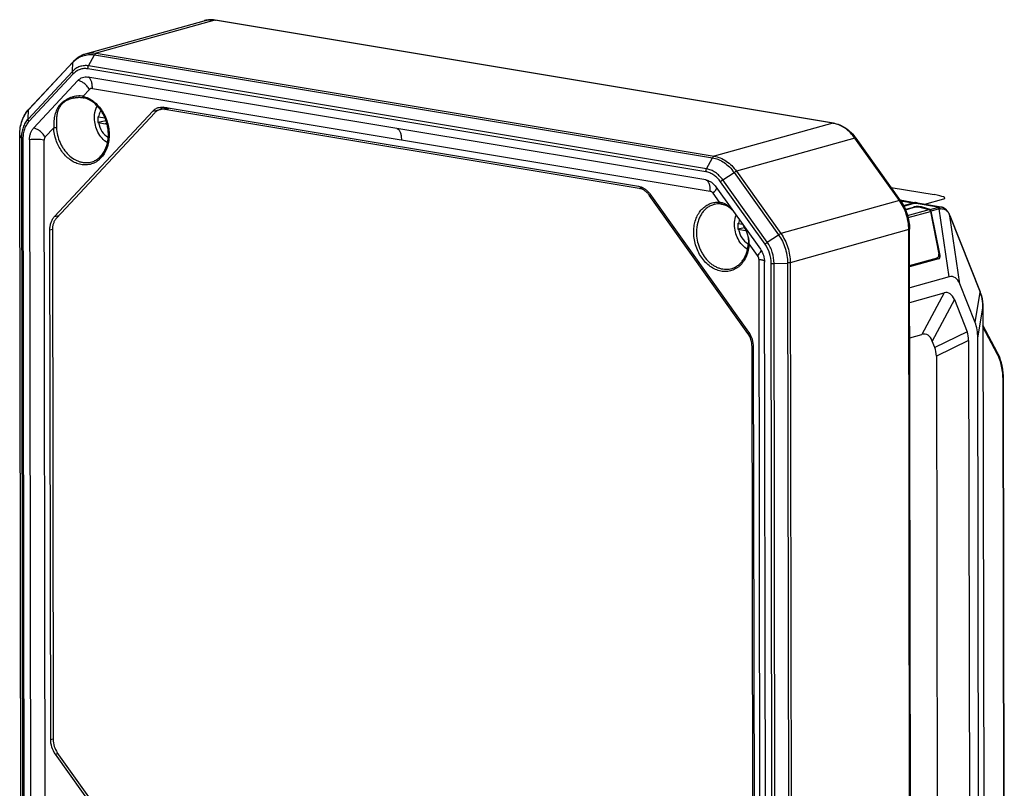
# Model space of a CAD drawing. Header units: millimetres. Extents: x 87 to 484, y 102 to 397.
# Tile 22 of 37: x 270 to 369, y 278 to 355. Entities that reach past the tile are written whole.
import ezdxf

# ---------------------------------------------------------------- set-up
doc = ezdxf.new("R2010")
doc.units = ezdxf.units.MM
doc.header["$LTSCALE"] = 32.67
doc.layers.add('00_COMPONENTS', color=7, linetype='CONTINUOUS')

msp = doc.modelspace()

# ---------------------------------------------------------------- linework, layer by layer
at = {"layer": '00_COMPONENTS'}
for p, q in [((276.903, 351.359), (288.815, 354.681)), ((289.884, 354.734), (277.972, 351.412)), ((351.978, 344.391), (289.884, 354.734)), ((352.044, 344.395), (289.95, 354.738)), ((277.207, 350.14), (277.798, 351.249)), ((277.798, 351.249), (339.893, 340.906)), ((277.972, 351.412), (340.066, 341.069)), ((271.177, 345.719), (275.632, 350.499)), ((271.216, 345.819), (275.671, 350.598)), ((275.579, 349.577), (275.632, 350.499)), ((275.579, 349.577), (271.123, 344.797)), ((275.665, 349.335), (271.209, 344.555)), ((339.229, 339.501), (277.135, 349.844)), ((339.301, 339.797), (277.207, 350.14)), ((271.682, 343.894), (276.137, 348.674)), ((339.231, 338.677), (277.137, 349.02)), ((277.305, 347.785), (276.655, 347.087)), ((277.584, 347.882), (339.678, 337.539)), ((275.657, 346.908), (275.657, 346.908)), ((271.123, 344.797), (271.177, 345.719)), ((273.78, 335), (283.653, 345.592)), ((283.847, 345.424), (273.974, 334.832)), ((283.653, 345.592), (284.411, 345.774)), ((284.37, 345.748), (285.045, 345.936)), ((284.411, 345.774), (284.393, 345.754)), ((284.789, 345.985), (332.475, 338.042)), ((284.85, 345.771), (285.308, 345.899)), ((332.537, 337.828), (284.85, 345.771)), ((285.045, 345.936), (285.048, 345.937)), ((285.048, 345.937), (285.06, 345.94)), ((278.962, 344.618), (278.126, 344.453)), ((278.202, 345.025), (278.847, 344.918)), ((278.202, 344.439), (278.872, 344.328)), ((278.872, 344.328), (279.037, 344.374)), ((351.978, 344.391), (340.066, 341.069)), ((352.047, 344.378), (352.042, 344.379)), ((352.047, 344.378), (352.042, 344.379)), ((273.697, 343.914), (272.85, 343.005)), ((270.388, 274.178), (270.28, 343.196)), ((270.391, 274.167), (270.283, 343.186)), ((270.452, 342.893), (270.283, 343.186)), ((270.452, 342.893), (270.56, 273.875)), ((270.603, 342.836), (270.711, 273.817)), ((271.269, 342.725), (271.377, 273.706)), ((272.843, 273.661), (272.735, 342.679)), ((354.213, 342.874), (342.302, 339.552)), ((358.686, 336.607), (354.213, 342.874)), ((358.789, 336.6), (354.316, 342.867)), ((339.301, 339.797), (339.893, 340.906)), ((340.932, 338.691), (342.063, 339.433)), ((342.063, 339.433), (346.535, 333.166)), ((342.302, 339.552), (346.774, 333.285)), ((345.175, 332.235), (340.702, 338.502)), ((345.404, 332.424), (340.932, 338.691)), ((332.537, 337.828), (332.863, 337.919)), ((340.232, 337.997), (344.705, 331.73)), ((357.845, 337.923), (362.169, 337.203)), ((333.542, 337.146), (333.675, 337.183)), ((343.454, 323.258), (333.542, 337.146)), ((333.613, 337.27), (343.524, 323.383)), ((340.61, 336.434), (339.957, 337.349)), ((358.686, 336.607), (346.774, 333.285)), ((358.74, 336.67), (360.376, 336.397)), ((358.799, 336.586), (360.052, 336.377)), ((361.222, 336.236), (363.143, 336.772)), ((359.095, 336.11), (360.052, 336.377)), ((359.13, 336.043), (360.176, 336.335)), ((359.277, 335.737), (360.08, 335.96)), ((359.298, 335.689), (360.075, 335.906)), ((359.507, 335.097), (361.654, 335.696)), ((359.561, 334.894), (361.786, 335.515)), ((360.052, 336.377), (360.052, 336.3)), ((360.08, 335.96), (360.069, 335.905)), ((362.535, 335.942), (360.176, 336.335)), ((362.864, 335.963), (360.508, 336.355)), ((360.871, 335.913), (360.881, 335.966)), ((360.876, 335.912), (361.654, 335.696)), ((361.753, 335.724), (360.881, 335.966)), ((361.753, 335.724), (362.489, 335.929)), ((361.786, 335.515), (362.64, 331.222)), ((362.686, 335.766), (361.885, 335.542)), ((362.767, 331.107), (361.885, 335.542)), ((363.678, 328.937), (362.686, 335.766)), ((273.78, 335), (274.232, 335.108)), ((363.713, 335.172), (363.713, 335.171)), ((363.713, 335.172), (363.713, 335.171)), ((363.73, 335.158), (363.723, 335.175)), ((363.738, 335.139), (363.73, 335.158)), ((363.73, 335.134), (363.733, 335.127)), ((363.745, 335.119), (363.738, 335.139)), ((363.745, 335.119), (366.788, 327.439)), ((363.755, 335.073), (366.795, 327.4)), ((364.748, 328.244), (363.755, 335.073)), ((273.312, 333.672), (273.561, 333.738)), ((273.392, 282.48), (273.312, 333.672)), ((273.56, 333.658), (273.64, 282.466)), ((343.127, 333.876), (342.44, 333.74)), ((342.516, 334.312), (342.909, 334.247)), ((342.517, 333.726), (343.186, 333.615)), ((343.186, 333.615), (343.244, 333.631)), ((359.616, 333.689), (347.704, 330.367)), ((359.724, 264.671), (359.616, 333.689)), ((359.808, 264.724), (359.7, 333.742)), ((345.404, 332.424), (346.535, 333.166)), ((344.43, 331.082), (343.579, 332.274)), ((344.546, 330.718), (344.654, 261.699)), ((359.706, 330.089), (362.492, 330.866)), ((362.62, 330.751), (359.706, 329.938)), ((362.492, 330.866), (362.109, 330.608)), ((362.549, 330.893), (362.14, 330.617)), ((362.636, 331.018), (362.767, 331.107)), ((345.229, 261.405), (345.121, 330.423)), ((345.895, 261.294), (345.787, 330.313)), ((346.082, 330.295), (347.438, 330.334)), ((346.19, 261.277), (346.082, 330.295)), ((347.438, 330.334), (347.546, 261.315)), ((347.704, 330.367), (347.812, 261.348)), ((363.678, 328.937), (359.709, 327.83)), ((366.28, 324.375), (364.748, 328.244)), ((359.712, 326.366), (363.163, 327.328)), ((363.163, 327.328), (360.946, 323.154)), ((364.202, 326.655), (361.985, 322.481)), ((364.202, 326.655), (365.479, 323.432)), ((366.28, 324.375), (366.795, 327.4)), ((366.794, 327.423), (366.788, 327.439)), ((366.556, 322.8), (367.07, 325.825)), ((367.07, 325.849), (367.07, 325.845)), ((367.07, 325.849), (367.07, 325.84)), ((367.07, 325.84), (367.07, 325.832)), ((367.07, 325.832), (367.164, 266.305)), ((367.071, 325.849), (367.164, 266.31)), ((368.546, 321.309), (367.074, 324.105)), ((368.528, 321.161), (367.074, 323.921)), ((343.454, 323.258), (343.584, 323.295)), ((359.717, 322.811), (360.946, 323.154)), ((365.479, 323.432), (362.234, 321.851)), ((365.634, 322.543), (362.39, 320.962)), ((365.634, 322.543), (365.721, 266.902)), ((366.643, 267.158), (366.556, 322.8)), ((343.872, 321.946), (343.995, 321.981)), ((343.952, 270.754), (343.872, 321.946)), ((343.997, 321.898), (344.077, 270.706)), ((362.234, 321.851), (361.985, 322.481)), ((362.39, 320.962), (362.473, 267.966)), ((369.171, 269.446), (369.094, 318.536)), ((369.219, 269.478), (369.142, 318.567)), ((273.392, 282.48), (273.64, 282.546)), ((273.865, 280.996), (274.117, 281.071)), ((283.776, 267.108), (273.865, 280.996)), ((283.969, 267.267), (274.058, 281.154))]:
    msp.add_line(p, q, dxfattribs=at)
for points in [[(275.657, 346.908), (275.715, 346.921), (275.777, 346.935), (275.84, 346.946), (275.901, 346.957), (275.963, 346.965), (276.023, 346.972), (276.084, 346.977), (276.143, 346.981), (276.202, 346.983), (276.26, 346.983), (276.317, 346.982), (276.373, 346.98), (276.429, 346.976), (276.483, 346.971), (276.537, 346.964), (276.589, 346.956), (276.641, 346.947), (276.692, 346.936), (276.73, 346.927)], [(340.716, 336.269), (340.757, 336.265), (340.808, 336.259), (340.86, 336.251), (340.911, 336.241), (340.963, 336.23), (341.014, 336.216), (341.065, 336.202), (341.115, 336.185), (341.166, 336.167), (341.215, 336.147), (341.265, 336.125), (341.314, 336.101), (341.362, 336.075), (341.41, 336.048), (341.458, 336.019), (341.505, 335.988), (341.552, 335.955), (341.597, 335.921), (341.643, 335.885), (341.688, 335.847), (341.732, 335.808), (341.775, 335.768), (341.818, 335.726), (341.859, 335.684), (341.9, 335.641), (341.94, 335.597), (341.965, 335.569)], [(363.723, 335.175), (363.708, 335.209), (363.688, 335.253), (363.668, 335.295), (363.646, 335.337), (363.624, 335.377), (363.601, 335.417), (363.578, 335.455), (363.554, 335.491), (363.529, 335.527), (363.503, 335.561), (363.477, 335.594), (363.45, 335.625), (363.422, 335.655), (363.394, 335.684), (363.365, 335.712), (363.335, 335.738), (363.305, 335.762), (363.275, 335.786), (363.244, 335.808), (363.213, 335.828), (363.181, 335.848), (363.149, 335.865), (363.117, 335.882), (363.084, 335.897), (363.051, 335.911), (363.018, 335.923), (362.985, 335.934), (362.951, 335.944), (362.917, 335.952), (362.883, 335.959), (362.864, 335.963)], [(342.966, 334.166), (343.002, 334.106), (343.04, 334.039), (343.078, 333.97), (343.115, 333.901), (343.15, 333.831), (343.185, 333.76), (343.218, 333.689), (343.249, 333.618), (343.279, 333.547), (343.307, 333.476), (343.333, 333.404), (343.358, 333.333), (343.38, 333.263), (343.401, 333.192), (343.42, 333.121), (343.437, 333.051), (343.452, 332.981), (343.465, 332.912), (343.476, 332.843), (343.485, 332.775), (343.493, 332.707), (343.499, 332.64), (343.503, 332.574), (343.505, 332.523)], [(343.505, 332.523), (343.505, 332.511), (343.505, 332.485), (343.506, 332.459), (343.506, 332.433), (343.505, 332.407), (343.505, 332.381), (343.504, 332.355), (343.503, 332.329), (343.502, 332.318)], [(367.071, 325.849), (367.07, 325.918), (367.068, 326), (367.065, 326.082), (367.061, 326.163), (367.055, 326.244), (367.048, 326.325), (367.039, 326.404), (367.03, 326.483), (367.019, 326.562), (367.006, 326.64), (366.993, 326.717), (366.978, 326.793), (366.962, 326.868), (366.945, 326.943), (366.926, 327.016), (366.906, 327.089), (366.885, 327.161), (366.863, 327.231), (366.839, 327.301), (366.815, 327.369), (366.794, 327.423)], [(369.142, 318.567), (369.141, 318.656), (369.139, 318.759), (369.136, 318.862), (369.131, 318.965), (369.125, 319.067), (369.118, 319.168), (369.109, 319.269), (369.099, 319.369), (369.087, 319.469), (369.074, 319.568), (369.06, 319.666), (369.045, 319.763), (369.028, 319.859), (369.009, 319.954), (368.99, 320.049), (368.969, 320.142), (368.947, 320.234), (368.923, 320.326), (368.898, 320.416), (368.872, 320.504), (368.845, 320.592), (368.816, 320.679), (368.786, 320.764), (368.755, 320.847), (368.722, 320.93), (368.688, 321.011), (368.653, 321.09), (368.617, 321.168), (368.58, 321.244), (368.546, 321.309)]]:
    msp.add_lwpolyline(points, dxfattribs=at)
for centre, radius, start, end in [((289.453, 352.393), 2.375, 104.20239, 105.58431), ((289.927, 354.596), 0.144, 80.54267, 81.80571), ((285.332, 344.907), 1.068, 104.74464, 105.58404), ((285.332, 344.907), 1.069, 104.75369, 105.54115), ((298.863, 344.815), 20.739, 179.38117, 179.92124), ((307, 344.792), 28.876, 179.89816, 180.09214), ((300.849, 344.764), 22.725, 180.04528, 180.78301), ((278.558, 347.175), 2.179, 258.53029, 260.584), ((278.559, 346.589), 2.179, 258.53029, 260.584), ((351.538, 341.75), 2.678, 79.1597, 80.54145), ((280.621, 344.092), 6.927, 179.71252, 181.47288), ((283.437, 344.44), 9.475, 181.7884, 183.05718), ((274.973, 343.193), 4.691, 179.95969, 180.08966), ((354.292, 342.85), 0.0295, 35.51604, 37.1145), ((360.258, 335.694), 0.713, 70.00855, 80.50518), ((360.253, 335.68), 0.728, 69.33617, 70.02703), ((360.251, 335.672), 0.736, 67.15556, 69.33338), ((361.421, 339.759), 3.976, 285.58248, 286.27356), ((361.482, 341.104), 5.472, 282.71054, 283.25528), ((362.002, 334.392), 1.88, 23.23729, 24.4701), ((360.563, 333.773), 3.446, 22.14845, 23.12627), ((363.177, 334.102), 20.739, 179.38117, 179.92124), ((371.314, 334.08), 28.876, 179.89816, 180.09214), ((365.163, 334.051), 22.725, 180.04528, 180.78301), ((342.873, 336.462), 2.179, 258.53029, 260.584), ((342.874, 335.876), 2.179, 258.53029, 260.584), ((340.997, 332.331), 2.583, 358.72468, 3.45439), ((344.08, 333.489), 1.351, 242.17302, 244.53164), ((366.69, 327.402), 0.104, 3.70293, 8.18963), ((366.685, 327.402), 0.109, 359.34646, 3.69929), ((361.827, 325.448), 5.338, 21.27395, 21.45227), ((368.453, 321.26), 0.105, 26.81559, 27.77378)]:
    msp.add_arc(centre, radius, start, end, dxfattribs=at)
for centre, major_axis, ratio, start_param, end_param in [((361.565, 337.035), (1.69, -0.189), 0.146926, -0.349117, 1.22168), ((360.47, 335.841), (0.509, 0.006), 0.218199, 0.643457, 2.454329), ((360.474, 335.895), (0.509, 0.006), 0.218199, 0.643455, 2.454329), ((361.596, 335.387), (0.041, 0.313), 0.619845, -1.070191, -0.087397), ((361.695, 335.415), (0.041, 0.313), 0.619844, -1.070193, -0.087399), ((362.272, 331.309), (-0.275, 0.417), 0.619412, -3.338167, -2.15234), ((362.4, 331.193), (-0.275, 0.417), 0.619412, 2.945022, 4.130846), ((362.077, 322.151), (2.044, 6.791), 0.309825, -0.373117, 0.193668), ((352.084, 292.017), (11.53, 35.313), 0.131846, -0.157533, 0.087596), ((359.694, 318.899), (5.826, 6.582), 0.550867, -0.555254, -0.272237), ((349.867, 287.843), (11.53, 35.313), 0.131846, -0.157533, 0.087596), ((345.387, 308.923), (19.858, 14.928), 0.264741, -0.195824, -0.072413), ((342.143, 307.343), (19.858, 14.928), 0.264741, -0.195824, -0.072413)]:
    msp.add_ellipse(centre, major_axis=major_axis, ratio=ratio, start_param=start_param, end_param=end_param, dxfattribs=at)
for points, knots in [([(288.815, 354.681), (288.997, 354.732), (289.377, 354.793), (289.761, 354.77), (289.95, 354.738)], [0, 0, 0, 0, 0.496763, 1, 1, 1, 1]), ([(289.884, 354.734), (289.715, 354.762), (289.373, 354.786), (289.033, 354.737), (288.87, 354.696)], [0, 0, 0, 0, 0.504831, 1, 1, 1, 1]), ([(289.884, 354.734), (289.889, 354.735), (289.91, 354.74), (289.932, 354.741), (289.947, 354.738)], [0, 0, 0, 0, 0.257316, 1, 1, 1, 1]), ([(275.632, 350.499), (275.702, 350.574), (275.849, 350.715), (276.091, 350.897), (276.35, 351.047), (276.623, 351.161), (276.908, 351.24), (277.201, 351.282), (277.5, 351.287), (277.699, 351.265), (277.798, 351.249)], [0, 0, 0, 0, 0.128848, 0.255184, 0.379628, 0.502898, 0.625778, 0.749078, 0.87358, 1, 1, 1, 1]), ([(275.671, 350.598), (275.756, 350.689), (275.936, 350.859), (276.235, 351.075), (276.558, 351.245), (276.787, 351.327), (276.903, 351.359)], [0, 0, 0, 0, 0.254408, 0.505093, 0.753204, 1, 1, 1, 1]), ([(276.903, 351.359), (277.074, 351.407), (277.432, 351.464), (277.793, 351.441), (277.972, 351.412)], [0, 0, 0, 0, 0.495135, 1, 1, 1, 1]), ([(277.972, 351.412), (277.955, 351.407), (277.912, 351.387), (277.85, 351.333), (277.815, 351.279), (277.798, 351.249)], [0, 0, 0, 0, 0.214624, 0.579859, 1, 1, 1, 1]), ([(275.671, 350.598), (275.659, 350.586), (275.64, 350.554), (275.633, 350.518), (275.632, 350.499)], [0, 0, 0, 0, 0.478593, 1, 1, 1, 1]), ([(275.665, 349.335), (275.651, 349.355), (275.625, 349.395), (275.589, 349.474), (275.576, 349.538), (275.579, 349.577)], [0, 0, 0, 0, 0.282648, 0.546324, 1, 1, 1, 1]), ([(277.207, 350.14), (277.059, 350.165), (276.759, 350.18), (276.318, 350.088), (275.913, 349.886), (275.683, 349.688), (275.579, 349.577)], [0, 0, 0, 0, 0.25093, 0.497082, 0.744778, 1, 1, 1, 1]), ([(277.135, 349.844), (277.002, 349.867), (276.731, 349.88), (276.333, 349.797), (275.967, 349.615), (275.759, 349.436), (275.665, 349.335)], [0, 0, 0, 0, 0.25093, 0.497081, 0.744778, 1, 1, 1, 1]), ([(277.135, 349.844), (277.135, 349.896), (277.148, 349.999), (277.183, 350.096), (277.207, 350.14)], [0, 0, 0, 0, 0.507489, 1, 1, 1, 1]), ([(276.137, 348.674), (276.201, 348.742), (276.342, 348.864), (276.591, 348.988), (276.861, 349.044), (277.046, 349.035), (277.137, 349.02)], [0, 0, 0, 0, 0.255222, 0.502919, 0.74907, 1, 1, 1, 1]), ([(277.305, 347.785), (277.218, 347.907), (277.043, 348.127), (276.753, 348.399), (276.497, 348.559), (276.291, 348.64), (276.188, 348.665), (276.137, 348.674)], [0, 0, 0, 0, 0.298893, 0.559459, 0.789339, 0.89629, 1, 1, 1, 1]), ([(277.584, 347.882), (277.584, 347.959), (277.58, 348.105), (277.559, 348.312), (277.525, 348.493), (277.477, 348.65), (277.415, 348.782), (277.337, 348.889), (277.245, 348.97), (277.173, 349.007), (277.137, 349.02)], [0, 0, 0, 0, 0.178699, 0.338498, 0.480413, 0.605897, 0.717048, 0.816874, 0.909489, 1, 1, 1, 1]), ([(277.584, 347.882), (277.559, 347.886), (277.507, 347.888), (277.432, 347.873), (277.362, 347.838), (277.323, 347.804), (277.305, 347.785)], [0, 0, 0, 0, 0.250932, 0.497081, 0.744776, 1, 1, 1, 1]), ([(276.655, 347.087), (276.56, 347.107), (276.363, 347.13), (276.064, 347.121), (275.762, 347.07), (275.464, 346.982), (275.174, 346.862), (274.898, 346.714), (274.643, 346.541), (274.416, 346.344), (274.223, 346.126), (274.066, 345.89), (273.944, 345.637), (273.85, 345.369), (273.78, 345.084), (273.731, 344.781), (273.702, 344.46), (273.695, 344.24), (273.695, 344.127)], [0, 0, 0, 0, 0.060246, 0.12208, 0.185381, 0.24979, 0.314782, 0.379691, 0.443697, 0.505921, 0.565853, 0.623903, 0.681336, 0.739646, 0.800076, 0.863465, 0.93017, 1, 1, 1, 1]), ([(275.657, 346.908), (275.504, 346.869), (275.279, 346.793), (274.996, 346.655), (274.798, 346.534), (274.616, 346.397), (274.458, 346.245), (274.324, 346.08), (274.218, 345.903), (274.136, 345.716), (274.074, 345.52), (274.029, 345.314), (273.997, 345.099), (273.976, 344.874), (273.96, 344.554), (273.961, 344.31), (273.966, 344.144)], [0, 0, 0, 0, 0.131533, 0.197205, 0.261991, 0.325185, 0.386185, 0.444854, 0.501759, 0.557992, 0.614734, 0.672959, 0.733337, 0.79624, 0.861774, 1, 1, 1, 1]), ([(276.655, 347.087), (276.841, 347.041), (277.215, 346.901), (277.73, 346.572), (278.196, 346.132), (278.734, 345.415), (279.099, 344.561), (279.264, 343.657), (279.282, 342.977), (279.194, 342.322), (279.001, 341.717), (278.711, 341.186), (278.391, 340.817), (278.1, 340.582), (277.867, 340.438), (277.621, 340.325), (277.364, 340.244), (277.098, 340.198), (276.826, 340.185), (276.552, 340.206), (276.37, 340.242), (276.28, 340.265)], [0, 0, 0, 0, 0.058409, 0.119893, 0.184496, 0.251811, 0.390914, 0.461042, 0.529976, 0.596772, 0.660737, 0.721553, 0.779367, 0.807387, 0.83495, 0.862209, 0.889336, 0.916509, 0.943905, 0.971688, 1, 1, 1, 1]), ([(276.73, 346.927), (276.724, 346.929), (276.712, 346.934), (276.69, 346.95), (276.669, 346.982), (276.655, 347.031), (276.654, 347.068), (276.655, 347.087)], [0, 0, 0, 0, 0.097042, 0.198414, 0.425519, 0.694578, 1, 1, 1, 1]), ([(277.549, 340.509), (277.684, 340.551), (277.948, 340.666), (278.303, 340.924), (278.61, 341.263), (278.952, 341.821), (279.15, 342.487), (279.205, 343.196), (279.173, 343.754), (279.066, 344.311), (278.831, 345.024), (278.466, 345.676), (277.989, 346.214), (277.596, 346.54), (277.176, 346.784), (276.878, 346.891), (276.73, 346.927)], [0, 0, 0, 0, 0.051848, 0.105082, 0.160665, 0.219173, 0.344903, 0.411868, 0.48062, 0.550362, 0.620227, 0.756565, 0.821821, 0.884268, 0.94364, 1, 1, 1, 1]), ([(270.28, 343.196), (270.279, 343.446), (270.317, 343.939), (270.495, 344.645), (270.789, 345.284), (271.063, 345.655), (271.216, 345.819)], [0, 0, 0, 0, 0.263338, 0.518317, 0.763768, 1, 1, 1, 1]), ([(270.283, 343.196), (270.283, 343.44), (270.32, 343.918), (270.492, 344.6), (270.772, 345.211), (271.032, 345.564), (271.177, 345.719)], [0, 0, 0, 0, 0.266831, 0.523358, 0.767782, 1, 1, 1, 1]), ([(271.216, 345.819), (271.204, 345.806), (271.185, 345.774), (271.178, 345.738), (271.177, 345.719)], [0, 0, 0, 0, 0.478593, 1, 1, 1, 1]), ([(277.795, 344.906), (277.795, 345.011), (277.816, 345.426), (277.928, 345.839), (278.064, 346.118)], [0, 0, 0, 0, 0.253634, 1, 1, 1, 1]), ([(278.437, 345.663), (278.407, 345.618), (278.293, 345.42), (278.227, 345.196), (278.202, 345.025)], [0, 0, 0, 0, 0.240043, 1, 1, 1, 1]), ([(283.653, 345.592), (283.697, 345.639), (283.79, 345.727), (283.946, 345.836), (284.114, 345.919), (284.233, 345.957), (284.293, 345.971)], [0, 0, 0, 0, 0.256661, 0.507581, 0.754636, 1, 1, 1, 1]), ([(284.37, 345.748), (284.321, 345.734), (284.224, 345.699), (284.087, 345.627), (283.96, 345.535), (283.883, 345.463), (283.847, 345.424)], [0, 0, 0, 0, 0.245208, 0.492418, 0.74348, 1, 1, 1, 1]), ([(284.293, 345.971), (284.373, 345.99), (284.539, 346.011), (284.706, 345.999), (284.789, 345.985)], [0, 0, 0, 0, 0.495205, 1, 1, 1, 1]), ([(284.85, 345.771), (284.77, 345.785), (284.608, 345.795), (284.447, 345.769), (284.37, 345.748)], [0, 0, 0, 0, 0.504864, 1, 1, 1, 1]), ([(284.683, 345.998), (284.634, 345.968), (284.538, 345.899), (284.452, 345.817), (284.411, 345.774)], [0, 0, 0, 0, 0.494602, 1, 1, 1, 1]), ([(284.411, 345.774), (284.415, 345.775), (284.433, 345.778), (284.451, 345.776), (284.464, 345.774)], [0, 0, 0, 0, 0.230998, 1, 1, 1, 1]), ([(271.123, 344.797), (271.014, 344.68), (270.818, 344.414), (270.607, 343.953), (270.479, 343.438), (270.451, 343.077), (270.452, 342.893)], [0, 0, 0, 0, 0.23217, 0.476587, 0.733139, 1, 1, 1, 1]), ([(271.209, 344.555), (271.111, 344.45), (270.934, 344.209), (270.744, 343.793), (270.627, 343.328), (270.603, 343.002), (270.603, 342.836)], [0, 0, 0, 0, 0.232169, 0.476586, 0.733139, 1, 1, 1, 1]), ([(271.209, 344.555), (271.195, 344.575), (271.17, 344.616), (271.134, 344.695), (271.121, 344.758), (271.123, 344.797)], [0, 0, 0, 0, 0.282648, 0.546324, 1, 1, 1, 1]), ([(279.101, 342.4), (278.901, 342.529), (278.531, 342.852), (277.98, 343.664), (277.796, 344.414), (277.795, 344.906)], [0, 0, 0, 0, 0.244913, 0.495573, 1, 1, 1, 1]), ([(278.202, 344.439), (278.248, 344.128), (278.464, 343.543), (278.924, 343.106), (279.185, 342.982)], [0, 0, 0, 0, 0.521892, 1, 1, 1, 1]), ([(279.076, 344.223), (279.061, 344.237), (279.001, 344.285), (278.927, 344.319), (278.872, 344.328)], [0, 0, 0, 0, 0.265217, 1, 1, 1, 1]), ([(351.978, 344.391), (351.989, 344.394), (352.011, 344.398), (352.034, 344.397), (352.044, 344.395)], [0, 0, 0, 0, 0.50786, 1, 1, 1, 1]), ([(352.044, 344.395), (352.262, 344.359), (352.698, 344.231), (353.306, 343.9), (353.859, 343.441), (354.173, 343.068), (354.316, 342.867)], [0, 0, 0, 0, 0.23628, 0.481261, 0.735995, 1, 1, 1, 1]), ([(354.213, 342.874), (354.074, 343.07), (353.77, 343.433), (353.24, 343.881), (352.664, 344.208), (352.252, 344.339), (352.047, 344.378)], [0, 0, 0, 0, 0.267486, 0.523744, 0.767694, 1, 1, 1, 1]), ([(271.269, 342.725), (271.269, 342.838), (271.286, 343.059), (271.365, 343.375), (271.494, 343.659), (271.615, 343.822), (271.682, 343.894)], [0, 0, 0, 0, 0.266861, 0.523414, 0.767831, 1, 1, 1, 1]), ([(272.85, 343.005), (272.763, 343.127), (272.588, 343.347), (272.298, 343.619), (272.042, 343.779), (271.836, 343.86), (271.733, 343.885), (271.682, 343.894)], [0, 0, 0, 0, 0.298893, 0.559458, 0.789339, 0.89629, 1, 1, 1, 1]), ([(273.975, 343.934), (273.956, 343.929), (273.912, 343.921), (273.842, 343.914), (273.768, 343.911), (273.72, 343.912), (273.697, 343.914)], [0, 0, 0, 0, 0.215405, 0.479347, 0.754065, 1, 1, 1, 1]), ([(276.28, 340.265), (276.11, 340.309), (275.772, 340.436), (275.3, 340.725), (274.867, 341.107), (274.486, 341.57), (274.169, 342.099), (273.843, 342.869), (273.719, 343.496), (273.697, 343.914)], [0, 0, 0, 0, 0.110486, 0.226244, 0.347409, 0.473455, 0.603328, 0.735597, 1, 1, 1, 1]), ([(273.975, 343.934), (273.989, 343.676), (274.065, 343.161), (274.273, 342.545), (274.503, 342.084), (274.767, 341.658), (275.158, 341.192), (275.628, 340.827), (276.029, 340.618), (276.334, 340.505), (276.643, 340.437), (276.952, 340.413), (277.256, 340.435), (277.453, 340.48), (277.549, 340.509)], [0, 0, 0, 0, 0.137458, 0.275529, 0.343914, 0.411342, 0.541955, 0.665724, 0.724937, 0.782388, 0.838274, 0.892896, 0.946651, 1, 1, 1, 1]), ([(308.184, 343.848), (308.22, 343.835), (308.292, 343.799), (308.384, 343.717), (308.462, 343.61), (308.524, 343.478), (308.572, 343.322), (308.606, 343.14), (308.627, 342.933), (308.631, 342.787), (308.631, 342.71)], [0, 0, 0, 0, 0.090511, 0.183126, 0.282952, 0.394103, 0.519587, 0.661502, 0.821301, 1, 1, 1, 1]), ([(270.28, 343.196), (270.28, 343.195), (270.28, 343.192), (270.281, 343.188), (270.283, 343.186)], [0, 0, 0, 0, 0.239909, 1, 1, 1, 1]), ([(270.603, 342.836), (270.584, 342.839), (270.549, 342.846), (270.504, 342.859), (270.472, 342.874), (270.456, 342.886), (270.452, 342.893)], [0, 0, 0, 0, 0.35254, 0.639792, 0.85489, 1, 1, 1, 1]), ([(272.735, 342.679), (272.483, 342.721), (271.994, 342.774), (271.502, 342.755), (271.269, 342.725)], [0, 0, 0, 0, 0.520253, 1, 1, 1, 1]), ([(272.85, 343.005), (272.831, 342.985), (272.797, 342.94), (272.748, 342.832), (272.735, 342.741), (272.735, 342.679)], [0, 0, 0, 0, 0.232609, 0.477486, 1, 1, 1, 1]), ([(354.213, 342.874), (354.225, 342.877), (354.247, 342.882), (354.277, 342.885), (354.3, 342.881), (354.312, 342.873), (354.316, 342.868)], [0, 0, 0, 0, 0.343946, 0.619726, 0.831887, 1, 1, 1, 1]), ([(340.066, 341.069), (340.049, 341.064), (340.006, 341.044), (339.944, 340.989), (339.909, 340.936), (339.893, 340.906)], [0, 0, 0, 0, 0.214624, 0.579859, 1, 1, 1, 1]), ([(339.893, 340.906), (340.097, 340.872), (340.51, 340.75), (341.088, 340.433), (341.619, 339.99), (341.923, 339.629), (342.063, 339.433)], [0, 0, 0, 0, 0.23185, 0.475556, 0.731964, 1, 1, 1, 1]), ([(340.066, 341.069), (340.277, 341.033), (340.702, 340.908), (341.298, 340.582), (341.845, 340.125), (342.158, 339.753), (342.302, 339.552)], [0, 0, 0, 0, 0.231849, 0.475555, 0.731963, 1, 1, 1, 1]), ([(339.229, 339.501), (339.229, 339.553), (339.242, 339.656), (339.277, 339.753), (339.301, 339.797)], [0, 0, 0, 0, 0.507489, 1, 1, 1, 1]), ([(340.702, 338.502), (340.608, 338.634), (340.401, 338.88), (340.041, 339.18), (339.648, 339.396), (339.368, 339.478), (339.229, 339.501)], [0, 0, 0, 0, 0.268036, 0.524444, 0.76815, 1, 1, 1, 1]), ([(340.932, 338.691), (340.827, 338.838), (340.598, 339.109), (340.199, 339.442), (339.765, 339.681), (339.455, 339.772), (339.301, 339.797)], [0, 0, 0, 0, 0.268037, 0.524444, 0.76815, 1, 1, 1, 1]), ([(342.302, 339.552), (342.284, 339.547), (342.246, 339.533), (342.165, 339.496), (342.104, 339.46), (342.063, 339.433)], [0, 0, 0, 0, 0.206391, 0.447284, 1, 1, 1, 1]), ([(339.678, 337.539), (339.678, 337.616), (339.674, 337.762), (339.653, 337.969), (339.619, 338.15), (339.571, 338.307), (339.509, 338.439), (339.431, 338.546), (339.339, 338.627), (339.267, 338.663), (339.231, 338.677)], [0, 0, 0, 0, 0.178699, 0.338498, 0.480413, 0.605897, 0.717048, 0.816874, 0.909489, 1, 1, 1, 1]), ([(339.231, 338.677), (339.25, 338.674), (339.329, 338.658), (339.406, 338.636), (339.462, 338.615)], [0, 0, 0, 0, 0.246642, 1, 1, 1, 1]), ([(339.462, 338.615), (339.536, 338.587), (339.682, 338.518), (339.956, 338.328), (340.132, 338.138), (340.232, 337.997)], [0, 0, 0, 0, 0.235913, 0.481649, 1, 1, 1, 1]), ([(340.702, 338.502), (340.734, 338.536), (340.808, 338.603), (340.888, 338.662), (340.932, 338.691)], [0, 0, 0, 0, 0.476653, 1, 1, 1, 1]), ([(332.475, 338.042), (332.583, 338.024), (332.799, 337.961), (333.102, 337.794), (333.38, 337.562), (333.54, 337.373), (333.613, 337.27)], [0, 0, 0, 0, 0.23185, 0.475556, 0.731964, 1, 1, 1, 1]), ([(333.542, 337.146), (333.478, 337.236), (333.337, 337.404), (333.091, 337.609), (332.823, 337.756), (332.632, 337.812), (332.537, 337.828)], [0, 0, 0, 0, 0.268036, 0.524444, 0.76815, 1, 1, 1, 1]), ([(339.957, 337.349), (339.922, 337.398), (339.859, 337.463), (339.757, 337.519), (339.704, 337.534), (339.678, 337.539)], [0, 0, 0, 0, 0.523468, 0.767673, 1, 1, 1, 1]), ([(339.957, 337.349), (340.008, 337.404), (340.098, 337.504), (340.197, 337.629), (340.256, 337.717), (340.288, 337.773), (340.311, 337.823), (340.321, 337.855), (340.323, 337.869)], [0, 0, 0, 0, 0.347998, 0.628833, 0.744671, 0.844628, 0.92937, 1, 1, 1, 1]), ([(338.013, 333.679), (338.024, 333.878), (338.076, 334.27), (338.241, 334.825), (338.488, 335.323), (338.81, 335.746), (339.197, 336.081), (339.638, 336.316), (340.117, 336.441), (340.446, 336.448), (340.61, 336.434)], [0, 0, 0, 0, 0.141857, 0.278319, 0.408738, 0.533196, 0.652597, 0.768642, 0.883615, 1, 1, 1, 1]), ([(341.909, 335.648), (341.82, 335.749), (341.639, 335.941), (341.38, 336.144), (341.158, 336.27), (340.984, 336.346), (340.8, 336.402), (340.674, 336.426), (340.61, 336.434)], [0, 0, 0, 0, 0.259939, 0.50851, 0.630691, 0.75267, 0.87546, 1, 1, 1, 1]), ([(340.716, 336.269), (340.709, 336.27), (340.695, 336.273), (340.668, 336.287), (340.639, 336.32), (340.618, 336.373), (340.611, 336.413), (340.61, 336.434)], [0, 0, 0, 0, 0.097946, 0.200247, 0.42895, 0.698144, 1, 1, 1, 1]), ([(358.686, 336.607), (358.698, 336.61), (358.72, 336.615), (358.75, 336.618), (358.774, 336.614), (358.785, 336.605), (358.789, 336.6)], [0, 0, 0, 0, 0.345054, 0.620834, 0.83222, 1, 1, 1, 1]), ([(359.616, 333.689), (359.615, 333.948), (359.583, 334.337), (359.483, 334.848), (359.343, 335.351), (359.1, 335.954), (358.835, 336.399), (358.686, 336.607)], [0, 0, 0, 0, 0.249396, 0.375537, 0.501934, 0.753343, 1, 1, 1, 1]), ([(358.789, 336.6), (359.082, 336.19), (359.536, 335.266), (359.699, 334.25), (359.7, 333.742)], [0, 0, 0, 0, 0.498426, 1, 1, 1, 1]), ([(360.376, 336.397), (360.323, 336.406), (360.213, 336.411), (360.105, 336.392), (360.052, 336.377)], [0, 0, 0, 0, 0.492143, 1, 1, 1, 1]), ([(340.072, 336.22), (339.943, 336.187), (339.688, 336.096), (339.337, 335.882), (339.026, 335.598), (338.762, 335.252), (338.551, 334.851), (338.342, 334.249), (338.283, 333.76), (338.284, 333.432)], [0, 0, 0, 0, 0.112395, 0.226366, 0.343521, 0.465048, 0.591618, 0.723369, 1, 1, 1, 1]), ([(340.716, 336.269), (340.607, 336.279), (340.39, 336.28), (340.176, 336.246), (340.072, 336.22)], [0, 0, 0, 0, 0.504071, 1, 1, 1, 1]), ([(360.176, 336.335), (360.231, 336.35), (360.342, 336.37), (360.454, 336.364), (360.508, 336.355)], [0, 0, 0, 0, 0.507853, 1, 1, 1, 1]), ([(362.489, 335.929), (362.509, 335.926), (362.549, 335.913), (362.603, 335.877), (362.651, 335.827), (362.675, 335.787), (362.686, 335.766)], [0, 0, 0, 0, 0.228243, 0.471439, 0.729745, 1, 1, 1, 1]), ([(362.535, 335.942), (362.588, 335.958), (362.698, 335.977), (362.81, 335.972), (362.864, 335.963)], [0, 0, 0, 0, 0.504903, 1, 1, 1, 1]), ([(362.535, 335.942), (362.555, 335.939), (362.596, 335.926), (362.652, 335.89), (362.701, 335.84), (362.726, 335.799), (362.737, 335.777)], [0, 0, 0, 0, 0.229527, 0.473215, 0.731088, 1, 1, 1, 1]), ([(362.737, 335.777), (362.784, 335.789), (362.881, 335.802), (363.027, 335.792), (363.168, 335.753), (363.301, 335.687), (363.424, 335.594), (363.535, 335.475), (363.633, 335.333), (363.688, 335.228), (363.713, 335.172)], [0, 0, 0, 0, 0.117374, 0.232852, 0.348268, 0.465786, 0.587709, 0.71623, 0.853208, 1, 1, 1, 1]), ([(273.312, 333.672), (273.311, 333.8), (273.331, 334.052), (273.42, 334.411), (273.567, 334.733), (273.704, 334.919), (273.78, 335)], [0, 0, 0, 0, 0.266861, 0.523414, 0.767831, 1, 1, 1, 1]), ([(273.974, 334.832), (273.907, 334.76), (273.786, 334.596), (273.656, 334.311), (273.576, 333.994), (273.56, 333.771), (273.56, 333.658)], [0, 0, 0, 0, 0.232169, 0.476586, 0.733139, 1, 1, 1, 1]), ([(342.109, 334.193), (342.109, 334.274), (342.122, 334.594), (342.187, 334.914), (342.268, 335.14)], [0, 0, 0, 0, 0.252304, 1, 1, 1, 1]), ([(342.608, 334.667), (342.597, 334.639), (342.557, 334.524), (342.53, 334.404), (342.516, 334.312)], [0, 0, 0, 0, 0.245418, 1, 1, 1, 1]), ([(363.723, 335.175), (363.724, 335.172), (363.729, 335.159), (363.73, 335.144), (363.73, 335.134)], [0, 0, 0, 0, 0.245554, 1, 1, 1, 1]), ([(363.748, 335.111), (363.75, 335.108), (363.754, 335.096), (363.756, 335.083), (363.755, 335.073)], [0, 0, 0, 0, 0.246468, 1, 1, 1, 1]), ([(343.579, 332.274), (343.568, 332.054), (343.512, 331.624), (343.321, 331.018), (343.033, 330.485), (342.716, 330.114), (342.425, 329.877), (342.193, 329.731), (341.948, 329.617), (341.691, 329.535), (341.426, 329.486), (341.154, 329.471), (340.88, 329.491), (340.508, 329.562), (340.048, 329.738), (339.533, 330.07), (339.069, 330.512), (338.671, 331.047), (338.355, 331.654), (338.132, 332.311), (338.01, 332.992), (337.999, 333.452), (338.013, 333.679)], [0, 0, 0, 0, 0.066794, 0.130775, 0.19161, 0.249437, 0.277457, 0.305012, 0.332256, 0.359359, 0.386501, 0.413856, 0.44159, 0.469846, 0.528271, 0.589774, 0.65439, 0.721699, 0.79094, 0.861128, 0.931173, 1, 1, 1, 1]), ([(338.284, 333.432), (338.284, 333.166), (338.338, 332.631), (338.527, 331.986), (338.748, 331.499), (339.008, 331.047), (339.327, 330.643), (339.695, 330.306), (339.986, 330.096), (340.292, 329.928), (340.606, 329.805), (340.926, 329.728), (341.245, 329.7), (341.56, 329.72), (341.765, 329.766), (341.864, 329.796)], [0, 0, 0, 0, 0.136384, 0.274153, 0.342615, 0.410223, 0.541352, 0.60452, 0.665816, 0.725197, 0.782737, 0.838628, 0.893181, 0.946808, 1, 1, 1, 1]), ([(343.416, 331.687), (343.215, 331.816), (342.846, 332.139), (342.295, 332.951), (342.11, 333.701), (342.109, 334.193)], [0, 0, 0, 0, 0.244913, 0.495574, 1, 1, 1, 1]), ([(342.517, 333.726), (342.561, 333.425), (342.766, 332.858), (343.201, 332.425), (343.449, 332.294)], [0, 0, 0, 0, 0.520271, 1, 1, 1, 1]), ([(343.575, 332.487), (343.567, 332.629), (343.526, 332.913), (343.402, 333.326), (343.228, 333.722), (343.087, 333.976), (343.013, 334.101)], [0, 0, 0, 0, 0.247252, 0.49636, 0.747417, 1, 1, 1, 1]), ([(359.616, 333.689), (359.628, 333.693), (359.645, 333.698), (359.666, 333.707), (359.684, 333.717), (359.7, 333.731), (359.7, 333.742)], [0, 0, 0, 0, 0.369124, 0.523076, 0.656295, 1, 1, 1, 1]), ([(346.774, 333.285), (346.756, 333.28), (346.719, 333.266), (346.638, 333.229), (346.576, 333.193), (346.535, 333.166)], [0, 0, 0, 0, 0.206391, 0.447284, 1, 1, 1, 1]), ([(346.535, 333.166), (346.679, 332.964), (346.937, 332.532), (347.173, 331.947), (347.308, 331.459), (347.406, 330.963), (347.437, 330.585), (347.438, 330.334)], [0, 0, 0, 0, 0.246656, 0.498066, 0.624463, 0.750604, 1, 1, 1, 1]), ([(346.774, 333.285), (346.923, 333.077), (347.188, 332.631), (347.48, 331.908), (347.661, 331.146), (347.703, 330.625), (347.704, 330.367)], [0, 0, 0, 0, 0.246701, 0.498156, 0.750559, 1, 1, 1, 1]), ([(341.864, 329.796), (341.976, 329.831), (342.198, 329.923), (342.503, 330.121), (342.778, 330.378), (343.015, 330.688), (343.211, 331.045), (343.415, 331.583), (343.487, 332.021), (343.502, 332.318)], [0, 0, 0, 0, 0.11068, 0.223519, 0.340093, 0.461517, 0.588381, 0.720784, 1, 1, 1, 1]), ([(343.502, 332.318), (343.502, 332.316), (343.503, 332.312), (343.507, 332.306), (343.514, 332.3), (343.527, 332.292), (343.549, 332.282), (343.568, 332.277), (343.579, 332.274)], [0, 0, 0, 0, 0.064299, 0.13936, 0.231852, 0.344731, 0.633361, 1, 1, 1, 1]), ([(344.43, 331.082), (344.479, 331.135), (344.567, 331.233), (344.665, 331.356), (344.724, 331.442), (344.756, 331.498), (344.78, 331.547), (344.791, 331.579), (344.794, 331.594)], [0, 0, 0, 0, 0.344447, 0.624296, 0.740547, 0.841466, 0.927637, 1, 1, 1, 1]), ([(344.705, 331.73), (344.838, 331.543), (345.046, 331.12), (345.121, 330.656), (345.121, 330.423)], [0, 0, 0, 0, 0.498134, 1, 1, 1, 1]), ([(345.175, 332.235), (345.207, 332.269), (345.281, 332.336), (345.361, 332.395), (345.404, 332.424)], [0, 0, 0, 0, 0.476653, 1, 1, 1, 1]), ([(345.787, 330.313), (345.787, 330.654), (345.677, 331.337), (345.372, 331.959), (345.175, 332.235)], [0, 0, 0, 0, 0.501866, 1, 1, 1, 1]), ([(346.082, 330.295), (346.082, 330.673), (345.96, 331.43), (345.622, 332.118), (345.404, 332.424)], [0, 0, 0, 0, 0.501866, 1, 1, 1, 1]), ([(344.546, 330.718), (344.546, 330.782), (344.525, 330.912), (344.467, 331.03), (344.43, 331.082)], [0, 0, 0, 0, 0.501866, 1, 1, 1, 1]), ([(344.546, 330.718), (344.614, 330.706), (344.736, 330.684), (344.88, 330.651), (344.974, 330.623), (345.031, 330.603), (345.078, 330.583), (345.105, 330.567), (345.116, 330.56)], [0, 0, 0, 0, 0.345839, 0.626729, 0.743172, 0.843903, 0.929303, 1, 1, 1, 1]), ([(345.787, 330.313), (345.833, 330.305), (345.932, 330.295), (346.03, 330.294), (346.082, 330.295)], [0, 0, 0, 0, 0.474004, 1, 1, 1, 1]), ([(347.704, 330.367), (347.686, 330.362), (347.647, 330.353), (347.558, 330.34), (347.487, 330.335), (347.438, 330.334)], [0, 0, 0, 0, 0.206133, 0.447294, 1, 1, 1, 1]), ([(366.794, 327.423), (366.795, 327.42), (366.799, 327.408), (366.801, 327.395), (366.801, 327.385)], [0, 0, 0, 0, 0.246542, 1, 1, 1, 1]), ([(366.801, 327.385), (366.845, 327.271), (367.008, 326.775), (367.068, 326.249), (367.07, 325.849)], [0, 0, 0, 0, 0.234382, 1, 1, 1, 1]), ([(343.872, 321.946), (343.871, 322.179), (343.796, 322.646), (343.588, 323.07), (343.454, 323.258)], [0, 0, 0, 0, 0.501866, 1, 1, 1, 1]), ([(343.524, 323.383), (343.676, 323.17), (343.912, 322.689), (343.997, 322.162), (343.997, 321.898)], [0, 0, 0, 0, 0.498134, 1, 1, 1, 1]), ([(368.528, 321.161), (368.535, 321.173), (368.548, 321.198), (368.559, 321.237), (368.559, 321.274), (368.552, 321.297), (368.547, 321.307)], [0, 0, 0, 0, 0.282754, 0.540586, 0.776834, 1, 1, 1, 1]), ([(369.094, 318.536), (369.094, 318.781), (369.07, 319.261), (368.964, 319.954), (368.789, 320.59), (368.622, 320.981), (368.528, 321.161)], [0, 0, 0, 0, 0.271827, 0.531324, 0.774886, 1, 1, 1, 1]), ([(369.094, 318.536), (369.101, 318.538), (369.114, 318.542), (369.131, 318.55), (369.142, 318.561), (369.142, 318.567)], [0, 0, 0, 0, 0.36604, 0.651204, 1, 1, 1, 1]), ([(273.865, 280.996), (273.713, 281.209), (273.477, 281.689), (273.392, 282.216), (273.392, 282.48)], [0, 0, 0, 0, 0.498134, 1, 1, 1, 1]), ([(273.64, 282.466), (273.64, 282.233), (273.715, 281.767), (273.923, 281.342), (274.058, 281.154)], [0, 0, 0, 0, 0.501866, 1, 1, 1, 1])]:
    msp.add_open_spline(points, degree=3, knots=knots, dxfattribs=at)
for points in [[(343.26, 333.594), (343.236, 333.603), (343.211, 333.611), (343.186, 333.615)], [(366.788, 327.439), (366.791, 327.432), (366.793, 327.424), (366.794, 327.417)], [(367.071, 325.849), (367.071, 325.848), (367.071, 325.846), (367.07, 325.845)], [(367.071, 325.83), (367.071, 325.828), (367.071, 325.827), (367.07, 325.825)]]:
    msp.add_open_spline(points, degree=3, dxfattribs=at)

doc.saveas('drawing.dxf')
